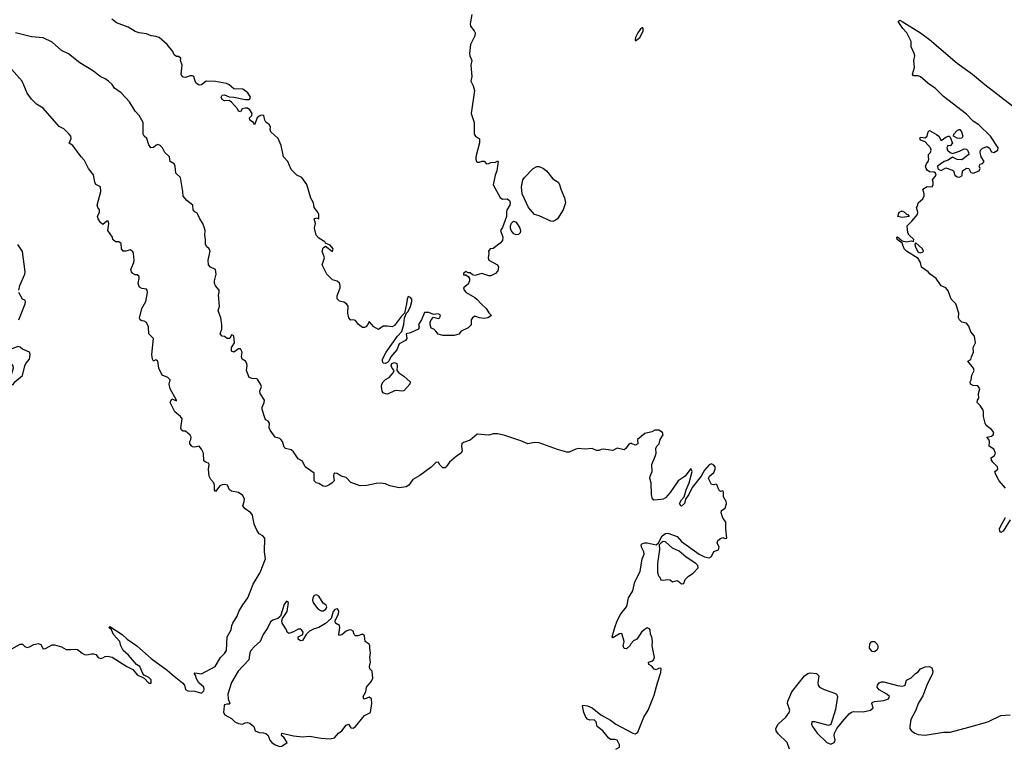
# Model space of a CAD drawing. Header units: metres. Extents: x -51132 to -49532, y -231222 to -229437.
# Tile 97 of 256: x -49961 to -49747, y -231222 to -231063. Entities that reach past the tile are written whole.
import ezdxf

# ---------------------------------------------------------------- set-up
doc = ezdxf.new("R2010")
doc.units = ezdxf.units.M
doc.layers.add('CONTOUR_INDEX', color=1, linetype='Continuous')
doc.layers.add('CONTOUR_INTER', color=3, linetype='Continuous')

msp = doc.modelspace()

# ---------------------------------------------------------------- linework, layer by layer
at = {"layer": 'CONTOUR_INDEX', "elevation": 80}
for points in [[(-49862.75, -231061.76), (-49863.12, -231063.76), (-49863.07, -231064.26), (-49862.23, -231065.26), (-49862.03, -231065.76), (-49862.08, -231066.35), (-49863.05, -231068.26), (-49863.22, -231070.26), (-49863.16, -231070.76), (-49862.76, -231071.76), (-49862.98, -231072.76), (-49862.75, -231075.26), (-49862.97, -231076.26), (-49862.45, -231077.26), (-49862.18, -231078.26), (-49862.89, -231083.26), (-49862.22, -231085.26), (-49862.22, -231087.76), (-49861.97, -231088.26), (-49861.08, -231088.81), (-49861.08, -231089.66), (-49861.9, -231092.76), (-49861.91, -231093.26), (-49861.74, -231093.76), (-49861.58, -231093.91), (-49861.08, -231093.88), (-49860.58, -231093.66), (-49860.08, -231093.66), (-49859.58, -231094.23), (-49859.08, -231094.18), (-49858.58, -231093.97), (-49857.58, -231093.89), (-49857.08, -231093.62), (-49856.99, -231093.76), (-49857.31, -231095.76), (-49857.69, -231096.76), (-49858.08, -231098.83), (-49856.58, -231101.61), (-49856.08, -231101.98), (-49855.08, -231101.85), (-49854.58, -231102.26), (-49854.41, -231102.76), (-49854.47, -231103.26), (-49855.1, -231104.26), (-49855.22, -231104.76), (-49855.18, -231105.76), (-49856.08, -231108.11), (-49856.51, -231108.76), (-49856, -231110.26), (-49856.08, -231110.98), (-49856.58, -231111.52), (-49858.08, -231112.67), (-49858.74, -231112.76), (-49859.12, -231113.26), (-49859.06, -231113.76), (-49859.22, -231114.76), (-49859.03, -231115.26), (-49857.15, -231116.26), (-49856.95, -231116.76), (-49857.08, -231117.57), (-49857.58, -231118.14), (-49858.58, -231118.67), (-49859.08, -231118.66), (-49860.58, -231118.13), (-49862.08, -231118.56), (-49862.58, -231118.42), (-49863.08, -231118.02), (-49863.58, -231117.99), (-49864.08, -231117.71), (-49864.58, -231118.16), (-49864.58, -231118.41), (-49864.08, -231118.46), (-49863.58, -231118.78), (-49863.23, -231119.26), (-49863.22, -231119.76), (-49863.58, -231120.48), (-49864.59, -231121.26), (-49864.41, -231121.76), (-49863.98, -231122.26), (-49862.08, -231123.34), (-49861.58, -231123.78), (-49860.75, -231124.76), (-49859.62, -231125.76), (-49859.08, -231126.68), (-49858.47, -231127.26), (-49859.27, -231127.76), (-49860.08, -231127.93), (-49861.08, -231127.8), (-49862.08, -231127.44), (-49862.58, -231127.78), (-49862.88, -231128.26), (-49862.87, -231129.26), (-49863.08, -231129.54), (-49863.58, -231129.98), (-49865.08, -231130.69), (-49865.58, -231131.32), (-49866.58, -231131.61), (-49869.08, -231131.63), (-49870.08, -231131.36), (-49870.58, -231130.67), (-49871.05, -231130.26), (-49871.58, -231130.01), (-49871.81, -231129.26), (-49871.79, -231128.76), (-49871.58, -231128.21), (-49871.08, -231127.67), (-49870.08, -231127.91), (-49869.69, -231127.76), (-49869.58, -231127.21), (-49870.08, -231126.94), (-49871.08, -231127.07), (-49872.08, -231126.65), (-49873.08, -231126.66), (-49873.72, -231128.26), (-49874.36, -231129.26), (-49874.25, -231129.76), (-49874.34, -231130.26), (-49876.08, -231131.05), (-49877.03, -231131.26), (-49876.93, -231132.26), (-49877.2, -231132.76), (-49878.58, -231133.43), (-49879.1, -231134.76), (-49880.4, -231136.26), (-49880.79, -231137.26), (-49881.08, -231137.52), (-49881.58, -231137.72), (-49882.08, -231137.64), (-49882.22, -231137.26), (-49882.2, -231136.76), (-49881.39, -231135.26), (-49878.92, -231131.76), (-49878.01, -231130.76), (-49877.56, -231129.26), (-49877.39, -231127.76), (-49876.97, -231126.76), (-49876.58, -231126.39), (-49876.08, -231125.36), (-49875.82, -231124.26), (-49875.84, -231123.76), (-49876.08, -231123.4), (-49876.58, -231123.17), (-49876.85, -231123.76), (-49876.95, -231124.76), (-49877.42, -231126.76), (-49878.08, -231127.45), (-49879.58, -231129.47), (-49880.08, -231129.73), (-49881.08, -231129.58), (-49882.08, -231129.61), (-49883.08, -231130.36), (-49884.08, -231129.73), (-49885.08, -231128.56), (-49885.4, -231129.26), (-49885.79, -231129.76), (-49886.08, -231129.93), (-49886.58, -231129.88), (-49887.39, -231129.26), (-49888.08, -231128.37), (-49888.58, -231128.22), (-49889.08, -231128.27), (-49889.52, -231127.76), (-49889.74, -231126.76), (-49889.69, -231125.26), (-49890, -231124.76), (-49890.58, -231124.36), (-49891.58, -231124.18), (-49892.08, -231123.65), (-49892.08, -231122.97), (-49891.43, -231121.26), (-49891.4, -231120.76), (-49891.58, -231120.27), (-49892.08, -231119.84), (-49893.08, -231119.54), (-49894.31, -231118.26), (-49895.32, -231116.26), (-49894.84, -231114.76), (-49895.3, -231113.26), (-49895.08, -231112.57), (-49894.58, -231112.16), (-49893.08, -231113.32), (-49892.97, -231112.76), (-49893.58, -231111.99), (-49894.58, -231111.55), (-49894.75, -231111.26), (-49896.08, -231110.46), (-49896.63, -231109.76), (-49896.97, -231108.26), (-49896.8, -231107.26), (-49897.11, -231106.26), (-49896.58, -231106.05), (-49896.08, -231106.25), (-49896.03, -231105.26), (-49896.28, -231104.76), (-49897.1, -231103.76), (-49897.22, -231102.76), (-49897.82, -231101.76), (-49898.67, -231098.76), (-49899.78, -231097.26), (-49900.84, -231096.76), (-49902.08, -231095.49), (-49902.82, -231093.76), (-49903.76, -231092.76), (-49904.29, -231090.26), (-49904.9, -231088.76), (-49906.49, -231087.26), (-49906.67, -231086.76), (-49906.59, -231086.26), (-49906.78, -231085.76), (-49907.58, -231085.16), (-49907.84, -231084.76), (-49908.04, -231083.76), (-49908.58, -231083.63), (-49909.08, -231083.85), (-49909.48, -231084.26), (-49910.08, -231085.76), (-49910.27, -231085.26), (-49911.06, -231084.76), (-49911.13, -231084.26), (-49910.65, -231083.76), (-49910.55, -231083.26), (-49911.08, -231082.48), (-49911.58, -231082.14), (-49912.08, -231082.1), (-49912.72, -231082.26), (-49913.08, -231082.93), (-49913.58, -231082.82), (-49913.74, -231082.26), (-49915.08, -231080.82), (-49915.58, -231080.45), (-49916.58, -231080.57), (-49917.08, -231080.26), (-49917.33, -231079.76), (-49917.08, -231079.3), (-49916.58, -231079.23), (-49915.58, -231079.69), (-49914.58, -231079.71), (-49912.08, -231080.27), (-49911.33, -231080.26), (-49911.08, -231080.11), (-49910.92, -231079.76), (-49911.54, -231078.76), (-49912.58, -231077.97), (-49914.58, -231077.9), (-49915.58, -231077.02), (-49916.14, -231076.76), (-49918.58, -231076.33), (-49920.58, -231076.23), (-49921.58, -231077.08), (-49922.08, -231077.13), (-49922.66, -231076.76), (-49922.96, -231076.26), (-49923.24, -231075.26), (-49923.58, -231075.06), (-49924.08, -231075.09), (-49925.08, -231075.43), (-49925.58, -231075.41), (-49925.79, -231075.26), (-49926.02, -231074.76), (-49925.81, -231072.76), (-49926.16, -231071.76), (-49926.11, -231071.26), (-49926.58, -231070.87), (-49927.08, -231070.85), (-49927.58, -231070.54), (-49927.87, -231069.76), (-49929.07, -231068.26), (-49930.84, -231066.76), (-49931.58, -231066.51), (-49932.58, -231066.4), (-49933.58, -231065.98), (-49935.19, -231065.76), (-49936.08, -231065.41), (-49937.58, -231064.48), (-49940.08, -231063.54), (-49941.1, -231062.76)], [(-49746.58, -231164.89), (-49747.92, -231163.26), (-49748.75, -231161.76), (-49748.87, -231161.26), (-49748.26, -231160.76), (-49748.33, -231160.26), (-49749.33, -231159.26), (-49749.64, -231158.76), (-49749.67, -231158.26), (-49748.97, -231157.76), (-49748.75, -231157.26), (-49749.08, -231156.37), (-49750.12, -231155.76), (-49750.04, -231154.76), (-49750.21, -231154.26), (-49750.62, -231153.76), (-49749.58, -231153.58), (-49749.28, -231153.26), (-49749.12, -231152.76), (-49749.58, -231152.1), (-49750.79, -231151.26), (-49751.02, -231150.76), (-49751.35, -231149.26), (-49751.37, -231148.26), (-49751.5, -231147.76), (-49752.08, -231146.89), (-49752.7, -231146.26), (-49752.66, -231145.76), (-49752.37, -231145.26), (-49752.43, -231144.26), (-49752.14, -231143.26), (-49752.58, -231142.62), (-49753.58, -231142.53), (-49754.17, -231142.26), (-49754.22, -231141.76), (-49754.01, -231141.26), (-49753.89, -231140.26), (-49753.38, -231139.26), (-49753.56, -231138.76), (-49754.74, -231137.26), (-49754.08, -231136.9), (-49753.98, -231136.26), (-49753.5, -231135.26), (-49753.63, -231134.26), (-49753.12, -231133.26), (-49753.32, -231131.76), (-49754.08, -231130.83), (-49754.58, -231129.6), (-49755.08, -231128.94), (-49756.08, -231128.75), (-49756.57, -231128.26), (-49756.77, -231127.76), (-49756.73, -231126.76), (-49757.34, -231124.76), (-49758.37, -231123.76), (-49759.08, -231121.9), (-49759.55, -231121.26), (-49760.58, -231120.8), (-49761.69, -231119.26), (-49762.95, -231118.26), (-49763.4, -231117.76), (-49764.82, -231116.76), (-49765.08, -231115.72), (-49765.58, -231114.89), (-49768.11, -231113.26), (-49768.61, -231112.76), (-49769.08, -231111.53), (-49770.14, -231110.76), (-49770.21, -231110.26), (-49770.08, -231110.19), (-49769.08, -231111.01), (-49768.08, -231111.22), (-49767.08, -231111.04), (-49766.58, -231111.14), (-49766.54, -231110.76), (-49767.55, -231109.76), (-49767.81, -231109.26), (-49768, -231107.76), (-49766.97, -231106.76), (-49765.74, -231105.26), (-49765.66, -231104.76), (-49765.93, -231103.76), (-49765.65, -231103.26), (-49765.57, -231102.76), (-49764.58, -231101.86), (-49764.27, -231101.26), (-49764.25, -231100.76), (-49764.56, -231099.76), (-49763.58, -231099.16), (-49762.56, -231099.26), (-49762.31, -231098.76), (-49762.3, -231098.26), (-49762.47, -231097.76), (-49761.69, -231096.76), (-49761.81, -231096.26), (-49762.08, -231096.08), (-49763.08, -231095.97), (-49763.58, -231095.64), (-49763.81, -231095.26), (-49763.95, -231094.76), (-49763.76, -231094.26), (-49763.37, -231093.76), (-49763.24, -231093.26), (-49763.35, -231092.76), (-49763.3, -231092.26), (-49762.92, -231091.76), (-49762.75, -231091.26), (-49762.86, -231090.76), (-49764.08, -231089.44), (-49765.08, -231089.13), (-49765.22, -231088.76), (-49765.08, -231088.43), (-49764.08, -231088.63), (-49763.58, -231088.26), (-49763.42, -231087.26), (-49763.08, -231087.03), (-49761.58, -231087.86), (-49761.11, -231088.26), (-49760.58, -231089.16), (-49759.58, -231088.43), (-49759.08, -231088.22), (-49758.83, -231088.26), (-49758.58, -231088.47), (-49758.13, -231089.76), (-49758.58, -231090.31), (-49759.1, -231090.26), (-49759.37, -231090.76), (-49759.16, -231091.26), (-49758.58, -231091.76), (-49758.08, -231091.99), (-49756.58, -231091.53), (-49755.58, -231090.97), (-49755.08, -231091.04), (-49754.86, -231091.26), (-49754.59, -231091.76), (-49754.53, -231092.26), (-49756.08, -231093.38), (-49757.08, -231093.29), (-49758.08, -231092.82), (-49759.08, -231093.46), (-49759.94, -231093.76), (-49761.36, -231094.76), (-49761.31, -231095.26), (-49761.08, -231095.52), (-49760.58, -231095.68), (-49759.58, -231095.16), (-49758.08, -231095.61), (-49757.85, -231095.76), (-49757.62, -231096.76), (-49757.08, -231097.09), (-49756.58, -231097.15), (-49756.08, -231096.89), (-49755.97, -231096.76), (-49755.9, -231095.76), (-49755.08, -231095.22), (-49754.58, -231095.3), (-49754.08, -231096.11), (-49753.58, -231096.31), (-49752.29, -231095.76), (-49752.1, -231095.26), (-49752.3, -231094.76), (-49752.08, -231094.31), (-49751.58, -231094.17), (-49751.21, -231093.76), (-49751.84, -231092.76), (-49752.06, -231091.76), (-49752.04, -231091.26), (-49751.58, -231090.84), (-49750.58, -231090.48), (-49750.08, -231090.83), (-49749.58, -231091.62), (-49749.08, -231091.78), (-49748.21, -231091.26), (-49748.13, -231090.76), (-49749.81, -231088.26), (-49752.34, -231085.76), (-49753.58, -231084.95), (-49755.08, -231083.46), (-49760.08, -231079.59), (-49761.85, -231077.76), (-49763.08, -231076.96), (-49765.08, -231075.32), (-49765.58, -231075.07), (-49766.58, -231075.1), (-49766.81, -231074.76), (-49766.38, -231073.26), (-49766.51, -231071.76), (-49766.32, -231070.76), (-49766.43, -231070.26), (-49767.13, -231068.76), (-49767.08, -231067.62), (-49768.02, -231065.76), (-49768.95, -231064.76), (-49769.91, -231063.26), (-49769.58, -231063), (-49769.08, -231063.23), (-49765.08, -231065.76), (-49763.08, -231067.18), (-49757.08, -231072.35), (-49753.74, -231074.76), (-49751.08, -231076.97), (-49744.08, -231082.38)], [(-49756.65, -231086.76), (-49756.52, -231086.76), (-49756.17, -231087.26), (-49755.86, -231088.26), (-49756.08, -231088.68), (-49756.58, -231088.77), (-49757.08, -231088.69), (-49757.91, -231088.26), (-49757.82, -231087.76), (-49757.08, -231087.01), (-49756.65, -231086.76)], [(-49849.38, -231095.26), (-49848.58, -231094.87), (-49848.08, -231094.84), (-49847.12, -231095.26), (-49846.51, -231095.76), (-49845.08, -231097.52), (-49843.96, -231098.26), (-49843.65, -231098.76), (-49843.37, -231099.76), (-49842.58, -231101.64), (-49842.39, -231102.76), (-49842.84, -231104.26), (-49844.08, -231106.21), (-49844.58, -231106.61), (-49845.08, -231106.8), (-49845.58, -231106.72), (-49848.08, -231105.58), (-49849.09, -231105.26), (-49850.39, -231103.76), (-49851.78, -231100.76), (-49851.91, -231099.26), (-49851.61, -231097.76), (-49851.28, -231097.26), (-49849.38, -231095.26)], [(-49769.69, -231104.76), (-49769.08, -231104.51), (-49768.58, -231104.76), (-49768.08, -231105.21), (-49767.85, -231105.26), (-49767.55, -231105.76), (-49769.08, -231105.94), (-49770, -231105.76), (-49769.69, -231104.76)], [(-49853.65, -231106.76), (-49853.08, -231106.93), (-49852.32, -231108.26), (-49852.17, -231108.76), (-49852.24, -231109.26), (-49852.58, -231109.63), (-49853.08, -231109.72), (-49853.58, -231109.51), (-49854.16, -231108.76), (-49854.33, -231108.26), (-49854.32, -231107.76), (-49854.08, -231107.2), (-49853.65, -231106.76)], [(-49766.08, -231111.43), (-49766.3, -231111.76), (-49766.23, -231112.26), (-49765.58, -231113.49), (-49765.08, -231113.67), (-49764.58, -231113.41), (-49764.45, -231113.26), (-49764.66, -231112.76), (-49766.08, -231111.43)], [(-49880.15, -231137.76), (-49879.58, -231137.49), (-49879.08, -231137.74), (-49878.97, -231138.26), (-49879.05, -231139.26), (-49878.67, -231139.76), (-49877.58, -231140.48), (-49876.2, -231141.76), (-49876.25, -231142.26), (-49877.58, -231143.7), (-49878.08, -231143.78), (-49879.08, -231143.6), (-49879.58, -231143.72), (-49881.08, -231144.43), (-49881.58, -231144.36), (-49882.08, -231144.13), (-49882.25, -231143.76), (-49882.38, -231142.76), (-49882.31, -231142.26), (-49882.08, -231141.7), (-49881.58, -231141.22), (-49880.71, -231140.76), (-49879.88, -231139.76), (-49879.68, -231139.26), (-49880.08, -231138.77), (-49880.28, -231138.26), (-49880.15, -231137.76)], [(-49745.54, -231171.76), (-49747.08, -231174.24), (-49747.58, -231174.55), (-49747.83, -231174.26), (-49747.87, -231173.76), (-49747.66, -231173.26), (-49746.53, -231171.26)], [(-49775.69, -231198.26), (-49775.08, -231198.26), (-49774.56, -231198.76), (-49774.37, -231199.26), (-49774.39, -231199.76), (-49774.58, -231200.19), (-49775.08, -231200.53), (-49775.58, -231200.49), (-49776.15, -231199.76), (-49776.08, -231198.81), (-49775.69, -231198.26)], [(-49793.61, -231221.76), (-49794.06, -231220.26), (-49796.08, -231218.41), (-49796.52, -231217.76), (-49796.58, -231217.26), (-49796.09, -231216.26), (-49794.37, -231214.76), (-49793.69, -231213.76), (-49793.48, -231213.26), (-49793.99, -231211.76), (-49793.97, -231211.26), (-49793.11, -231209.26), (-49790.29, -231205.76), (-49789.58, -231205.23), (-49789.08, -231205.1), (-49787.7, -231205.26), (-49787.19, -231205.76), (-49787.41, -231207.26), (-49787.36, -231207.76), (-49787.07, -231208.26), (-49786.04, -231208.76), (-49783.58, -231209.58), (-49783.33, -231209.76), (-49783.11, -231210.26), (-49783.58, -231213.06), (-49784.58, -231216.39), (-49785.08, -231216.54), (-49788.08, -231215.79), (-49788.74, -231215.76), (-49788.78, -231216.26), (-49788.58, -231216.76), (-49787.6, -231218.26), (-49785.43, -231220.26), (-49784.58, -231220.65), (-49783.85, -231220.26), (-49783.66, -231219.76), (-49783.84, -231218.76), (-49783.79, -231218.26), (-49783.25, -231217.26), (-49782.08, -231215.67), (-49780.58, -231214), (-49780.08, -231213.67), (-49779.58, -231213.55), (-49777.58, -231213.6), (-49775.94, -231213.26), (-49775.36, -231212.76), (-49775.66, -231211.76), (-49775.58, -231211.58), (-49775.08, -231211.36), (-49773.08, -231211.16), (-49772.04, -231210.76), (-49771.84, -231210.26), (-49772.41, -231209.76), (-49774.08, -231208.82), (-49774.47, -231208.26), (-49774.42, -231207.76), (-49774.08, -231207.25), (-49773.58, -231207.04), (-49773.08, -231207.06), (-49770.08, -231207.87), (-49769.08, -231207.98), (-49768.58, -231207.89), (-49768.39, -231207.76), (-49768.08, -231206.69), (-49767.08, -231206.19), (-49766.19, -231205.26), (-49765.58, -231204.86), (-49765.08, -231204.24), (-49764.08, -231203.78), (-49763.08, -231203.71), (-49762.58, -231204.02), (-49762.41, -231204.76), (-49762.46, -231205.26), (-49763.71, -231207.76), (-49764.58, -231210.1), (-49765.59, -231211.76), (-49766.07, -231213.26), (-49767.17, -231215.26), (-49767.39, -231216.76), (-49767.36, -231217.26), (-49767.08, -231217.69), (-49766.33, -231218.26), (-49765.58, -231218.54), (-49764.08, -231218.66), (-49760.08, -231218.01), (-49758.58, -231218.03), (-49754.58, -231216.97), (-49750.44, -231215.76), (-49747.58, -231214.39), (-49745.58, -231214.26)]]:
    msp.add_lwpolyline(points, dxfattribs=at)
at = {"layer": 'CONTOUR_INTER'}
for points, elevation in [([(-49831.4, -231221.76), (-49830.62, -231221.26), (-49830.6, -231220.76), (-49831.08, -231219.8), (-49831.58, -231219.65), (-49832.58, -231219.64), (-49833.03, -231219.26), (-49834.26, -231217.76), (-49835.49, -231216.76), (-49835.7, -231215.76), (-49836.08, -231215.36), (-49837.08, -231215.39), (-49837.58, -231215.22), (-49837.94, -231214.76), (-49838.34, -231213.76), (-49838.63, -231212.26), (-49838.58, -231212.16), (-49837.58, -231212.32), (-49836.58, -231212.71), (-49834.63, -231214.26), (-49832.58, -231215.44), (-49831.43, -231216.26), (-49827.66, -231218.26), (-49827.08, -231218.41), (-49826.58, -231218.06), (-49825.29, -231214.76), (-49824.39, -231213.26), (-49823.08, -231209.99), (-49822.34, -231207.26), (-49821.58, -231205.04), (-49821.54, -231204.26), (-49821.58, -231204.09), (-49822.08, -231204.17), (-49822.58, -231204.44), (-49823.08, -231204.33), (-49823.58, -231203.64), (-49824.23, -231203.26), (-49824.29, -231202.76), (-49823.58, -231202.56), (-49823.21, -231202.26), (-49822.97, -231201.76), (-49823.51, -231199.26), (-49823.43, -231198.26), (-49823.53, -231197.26), (-49823.82, -231196.76), (-49823.9, -231195.76), (-49824.08, -231195.55), (-49824.58, -231195.34), (-49825.25, -231195.76), (-49825.82, -231196.26), (-49826.79, -231197.76), (-49827.58, -231198.12), (-49828.12, -231198.76), (-49828.36, -231199.26), (-49829.08, -231199.9), (-49829.58, -231199.77), (-49829.82, -231199.26), (-49829.59, -231198.26), (-49830.08, -231196.55), (-49830.58, -231196.59), (-49832.08, -231197.46), (-49832.18, -231197.26), (-49831.65, -231195.26), (-49831.08, -231193.76), (-49830.32, -231192.26), (-49829.11, -231190.76), (-49828.91, -231190.26), (-49828.65, -231188.76), (-49827.7, -231187.26), (-49827.27, -231185.26), (-49826.08, -231183.02), (-49825.67, -231180.26), (-49825.26, -231179.26), (-49825.33, -231178.76), (-49825.83, -231177.76), (-49825.86, -231177.26), (-49825.58, -231176.92), (-49825.08, -231176.76), (-49824.58, -231176.78), (-49822.58, -231177.23), (-49822.1, -231176.76), (-49821.28, -231175.26), (-49820.58, -231174.77), (-49820.08, -231174.69), (-49818.08, -231175.44), (-49817.08, -231176.48), (-49813.25, -231179.26), (-49812.08, -231179.81), (-49811.08, -231180.05), (-49810.56, -231179.76), (-49810.08, -231178.67), (-49809.08, -231178.29), (-49808.91, -231177.76), (-49809.34, -231176.76), (-49809.19, -231176.26), (-49808.58, -231175.83), (-49808.08, -231175.66), (-49807.58, -231175.86), (-49807.21, -231175.76), (-49807.45, -231173.76), (-49807.47, -231172.26), (-49808.08, -231171.38), (-49808.45, -231170.26), (-49808.4, -231169.76), (-49807.58, -231169.24), (-49807.32, -231168.26), (-49807.39, -231167.76), (-49807.93, -231166.76), (-49807.94, -231165.76), (-49808.08, -231165.45), (-49808.58, -231165.62), (-49808.98, -231165.26), (-49809.3, -231164.26), (-49809.58, -231164), (-49810.08, -231164.18), (-49810.58, -231164.06), (-49811.23, -231162.76), (-49811, -231162.26), (-49810.08, -231161.46), (-49809.77, -231160.76), (-49809.76, -231160.26), (-49810.08, -231159.85), (-49810.58, -231159.61), (-49811.08, -231159.81), (-49812.08, -231160.94), (-49812.8, -231162.26), (-49814.76, -231164.76), (-49815.49, -231166.26), (-49816.21, -231167.26), (-49816.47, -231168.26), (-49817.08, -231168.79), (-49817.28, -231168.76), (-49817.51, -231168.26), (-49817.08, -231167.41), (-49816.49, -231166.76), (-49816.09, -231165.26), (-49815.43, -231163.76), (-49814.76, -231161.26), (-49815.08, -231160.59), (-49816.3, -231162.26), (-49817.86, -231163.26), (-49819.58, -231165.86), (-49820.58, -231166.97), (-49821.08, -231167.27), (-49821.58, -231167.37), (-49823.08, -231167.49), (-49823.39, -231167.26), (-49823.6, -231166.26), (-49823.73, -231163.76), (-49823.96, -231162.76), (-49823.9, -231162.26), (-49823.51, -231161.26), (-49823.54, -231159.76), (-49822.74, -231157.76), (-49822.63, -231157.26), (-49822.71, -231156.26), (-49822.45, -231155.76), (-49821.97, -231155.26), (-49821.73, -231154.26), (-49821.08, -231153.26), (-49821.25, -231152.76), (-49822.07, -231152.26), (-49822.93, -231152.26), (-49823.58, -231152.61), (-49825.08, -231152.97), (-49826.65, -231154.26), (-49826.63, -231155.26), (-49827.08, -231155.49), (-49827.89, -231155.26), (-49828.08, -231155.09), (-49828.58, -231155.31), (-49829.23, -231156.26), (-49829.58, -231156.51), (-49831.08, -231156.2), (-49832.08, -231156.65), (-49834.08, -231156.4), (-49834.58, -231156.47), (-49835.08, -231156.71), (-49835.58, -231156.65), (-49836.58, -231156.28), (-49838.08, -231156.41), (-49839.58, -231156.26), (-49840.08, -231156.36), (-49841.58, -231157.05), (-49842.08, -231157.04), (-49844.08, -231156.5), (-49848.08, -231155.02), (-49849.08, -231154.94), (-49850.58, -231155.25), (-49852.08, -231154.6), (-49855.58, -231153.44), (-49857.08, -231153.09), (-49858.08, -231153.09), (-49859.08, -231153.35), (-49861.58, -231153.13), (-49863.08, -231154.42), (-49864.58, -231154.97), (-49864.89, -231155.26), (-49865, -231155.76), (-49864.83, -231156.76), (-49865.08, -231157.25), (-49866.08, -231157.93), (-49867.58, -231159.25), (-49868.32, -231160.26), (-49868.58, -231160.45), (-49869.08, -231160.44), (-49869.77, -231159.76), (-49869.99, -231159.26), (-49870.58, -231159.33), (-49871.58, -231160.3), (-49874.08, -231162.15), (-49875.58, -231163.01), (-49876.43, -231164.26), (-49877.08, -231164.6), (-49878.58, -231164.83), (-49880.58, -231164.4), (-49881.58, -231163.93), (-49882.58, -231163.8), (-49883.58, -231163.86), (-49885.58, -231164.32), (-49887.08, -231164.37), (-49889.08, -231163.65), (-49890.08, -231162.6), (-49891.22, -231162.26), (-49892.08, -231161.68), (-49892.58, -231161.61), (-49892.77, -231161.76), (-49892.84, -231162.26), (-49892.74, -231163.26), (-49893.13, -231163.76), (-49893.86, -231164.26), (-49894.58, -231164.5), (-49895.08, -231164.45), (-49896.08, -231163.85), (-49896.62, -231163.76), (-49897.07, -231163.26), (-49897.08, -231161.65), (-49899.02, -231160.26), (-49899.58, -231159.04), (-49900.58, -231158.53), (-49901.58, -231156.97), (-49902.08, -231156.53), (-49903.34, -231156.26), (-49903.58, -231155.94), (-49903.95, -231154.76), (-49904.32, -231154.26), (-49904.58, -231154.07), (-49905.59, -231153.76), (-49906.64, -231152.26), (-49906.89, -231151.76), (-49906.81, -231150.76), (-49907.08, -231150.31), (-49907.58, -231150.02), (-49907.77, -231149.76), (-49908.38, -231147.76), (-49908.39, -231147.26), (-49907.93, -231146.26), (-49907.88, -231145.76), (-49908.86, -231144.26), (-49908.91, -231143.76), (-49908.56, -231142.76), (-49908.76, -231142.26), (-49909.37, -231141.26), (-49909.58, -231141.11), (-49910.58, -231140.99), (-49911.23, -231140.76), (-49911.83, -231139.26), (-49911.69, -231138.26), (-49911.75, -231137.76), (-49912.01, -231137.26), (-49912.73, -231136.76), (-49912.93, -231136.26), (-49912.77, -231135.26), (-49913.08, -231134.58), (-49913.58, -231134.53), (-49914.58, -231135.25), (-49915.08, -231135.08), (-49915.07, -231134.26), (-49914.43, -231133.26), (-49914.58, -231131.74), (-49915.08, -231131.5), (-49915.45, -231132.26), (-49916, -231132.26), (-49916.58, -231131.88), (-49917.11, -231131.76), (-49917.55, -231131.26), (-49917.2, -231130.26), (-49917.21, -231129.26), (-49917.39, -231127.76), (-49917.94, -231126.26), (-49917.71, -231125.26), (-49917.9, -231122.76), (-49917.74, -231122.26), (-49917.78, -231121.76), (-49918.58, -231120.84), (-49918.76, -231120.26), (-49918.78, -231119.76), (-49918.43, -231118.26), (-49918.57, -231117.26), (-49919.64, -231116.76), (-49920.11, -231116.26), (-49920.18, -231115.26), (-49919.74, -231113.26), (-49919.92, -231112.76), (-49920.55, -231112.26), (-49920.71, -231111.76), (-49920.71, -231110.76), (-49920.89, -231109.76), (-49920.83, -231108.76), (-49920.94, -231108.26), (-49921.32, -231107.26), (-49921.98, -231106.26), (-49922.43, -231105.26), (-49922.58, -231105.03), (-49923.08, -231104.73), (-49923.43, -231104.26), (-49923.5, -231103.26), (-49924.76, -231102.26), (-49925.58, -231101.28), (-49925.64, -231100.26), (-49926.19, -231097.26), (-49927.16, -231096.26), (-49927.37, -231094.76), (-49927.58, -231094.29), (-49928.46, -231093.76), (-49928.6, -231092.76), (-49929.58, -231091.8), (-49930.08, -231090.77), (-49930.58, -231090.26), (-49931.08, -231090.04), (-49931.58, -231090.24), (-49932.08, -231090.68), (-49932.65, -231090.76), (-49933.08, -231090.14), (-49933.54, -231088.76), (-49934.08, -231088.2), (-49934.29, -231087.76), (-49934.28, -231085.26), (-49935.17, -231083.76), (-49936.05, -231082.76), (-49937.29, -231080.76), (-49939.09, -231078.76), (-49940.54, -231077.76), (-49941.08, -231076.97), (-49941.83, -231076.26), (-49942.58, -231075.72), (-49943.67, -231075.26), (-49945.08, -231074.08), (-49948.08, -231072.24), (-49950.58, -231070.32), (-49952.08, -231069.55), (-49954.08, -231067.79), (-49956.08, -231066.83), (-49958.58, -231066.58), (-49962.08, -231065.73)], 79), ([(-49825.58, -231064.59), (-49826.08, -231065.03), (-49826.58, -231065.75), (-49827.1, -231066.76), (-49827.2, -231067.26), (-49827.08, -231067.44), (-49826.17, -231066.76), (-49825.85, -231066.26), (-49825.46, -231065.26), (-49825.42, -231064.76), (-49825.58, -231064.59)], 79), ([(-49963.58, -231200.21), (-49961.08, -231198.89), (-49960.58, -231198.84), (-49960.08, -231199.35), (-49959.58, -231199.57), (-49959.08, -231199.46), (-49958.08, -231198.96), (-49957.08, -231198.74), (-49956.58, -231198.92), (-49956.08, -231199.85), (-49955.58, -231199.8), (-49954.08, -231199.04), (-49953.58, -231199.03), (-49952.08, -231199.44), (-49951.08, -231199.99), (-49950.08, -231200.05), (-49949.08, -231199.92), (-49948.58, -231200.03), (-49947.58, -231200.85), (-49947.08, -231201.09), (-49946.58, -231201.19), (-49945.58, -231200.94), (-49945.08, -231200.95), (-49944.58, -231201.13), (-49944.08, -231201.77), (-49943.58, -231201.99), (-49943.08, -231201.86), (-49942.58, -231201.53), (-49942.08, -231201.5), (-49941.08, -231201.72), (-49937.88, -231203.76), (-49936.58, -231204.41), (-49935.58, -231205.55), (-49934.08, -231206.29), (-49933.08, -231207.33), (-49932.58, -231207.35), (-49932.58, -231206.66), (-49933.08, -231206.15), (-49934.08, -231205.62), (-49934.37, -231205.26), (-49935.03, -231203.76), (-49935.72, -231203.26), (-49937.46, -231201.26), (-49938.63, -231200.26), (-49939.16, -231199.26), (-49939.37, -231198.26), (-49940.73, -231196.76), (-49941.22, -231195.76), (-49941.75, -231195.26), (-49941.58, -231195.01), (-49938.84, -231196.76), (-49937.77, -231197.76), (-49935.68, -231199.26), (-49932.58, -231202.01), (-49929.08, -231204.49), (-49927.58, -231205.84), (-49925.73, -231207.26), (-49925.33, -231207.76), (-49925.06, -231208.76), (-49924.58, -231209.06), (-49923.08, -231209.07), (-49921.58, -231209.5), (-49921.08, -231209.03), (-49920.99, -231208.76), (-49921.06, -231208.26), (-49922.17, -231207.26), (-49922.73, -231206.26), (-49922.85, -231205.76), (-49923.2, -231205.26), (-49923.08, -231205.1), (-49921.58, -231205.35), (-49918.65, -231203.76), (-49917.46, -231201.76), (-49916.58, -231200.9), (-49916.17, -231200.26), (-49916.02, -231197.26), (-49915.14, -231195.76), (-49915.01, -231194.76), (-49914.81, -231194.26), (-49913.83, -231192.76), (-49913.51, -231191.76), (-49912.63, -231190.26), (-49911.48, -231188.76), (-49910.38, -231185.76), (-49908.83, -231183.26), (-49907.7, -231180.26), (-49907.88, -231178.76), (-49907.85, -231175.76), (-49908.28, -231175.26), (-49909.08, -231174.8), (-49909.58, -231174.03), (-49910.17, -231172.76), (-49910.52, -231170.76), (-49910.85, -231170.26), (-49912.08, -231169.36), (-49912.62, -231168.76), (-49912.28, -231167.76), (-49912.25, -231167.26), (-49912.58, -231166.48), (-49913.58, -231165.81), (-49915.08, -231165.55), (-49915.49, -231165.26), (-49915.95, -231164.26), (-49916.58, -231164.07), (-49917.08, -231164.15), (-49917.58, -231164.41), (-49918.58, -231165.63), (-49918.8, -231165.26), (-49918.75, -231164.26), (-49918.93, -231163.76), (-49919.58, -231163.01), (-49919.91, -231162.26), (-49920.06, -231160.76), (-49919.91, -231159.76), (-49920.08, -231159.48), (-49920.58, -231159.32), (-49921.08, -231158.96), (-49921.19, -231157.26), (-49921.58, -231156.43), (-49922.08, -231155.74), (-49923.08, -231155.96), (-49923.58, -231155.9), (-49923.74, -231155.76), (-49924.15, -231155.26), (-49924.15, -231154.76), (-49923.91, -231154.26), (-49923.85, -231153.76), (-49924.08, -231153.37), (-49925.08, -231152.46), (-49925.58, -231152.44), (-49925.94, -231152.26), (-49926.07, -231151.76), (-49925.79, -231149.76), (-49926.15, -231149.26), (-49927.44, -231148.26), (-49928.41, -231146.26), (-49928.08, -231145.42), (-49927.08, -231145.85), (-49927.05, -231145.76), (-49928.4, -231143.26), (-49928.61, -231142.26), (-49928.44, -231141.26), (-49928.91, -231140.76), (-49930.13, -231140.26), (-49930.88, -231138.76), (-49931.08, -231137.25), (-49931.58, -231136.96), (-49932.08, -231137.23), (-49932.3, -231136.76), (-49932.4, -231135.76), (-49932.06, -231132.26), (-49933.08, -231131.26), (-49933.13, -231129.76), (-49933.58, -231128.79), (-49934.08, -231128.5), (-49934.58, -231128.47), (-49934.95, -231128.26), (-49935.08, -231127.87), (-49934.56, -231125.76), (-49933.7, -231124.26), (-49933.36, -231122.26), (-49933.42, -231121.76), (-49933.58, -231121.57), (-49934.58, -231121.43), (-49935.08, -231121.08), (-49935.28, -231120.76), (-49935.4, -231120.26), (-49935.17, -231119.26), (-49935.17, -231118.76), (-49935.58, -231118.42), (-49936.08, -231118.42), (-49936.58, -231118.16), (-49936.87, -231117.76), (-49937, -231117.26), (-49936.32, -231115.76), (-49936.25, -231115.26), (-49936.44, -231113.76), (-49936.58, -231113.43), (-49937.08, -231112.98), (-49938.08, -231113.29), (-49938.65, -231113.26), (-49939.01, -231112.76), (-49939.08, -231111.59), (-49939.58, -231111.27), (-49940.36, -231111.26), (-49940.9, -231110.76), (-49940.99, -231110.26), (-49942.03, -231108.76), (-49941.78, -231107.26), (-49941.89, -231106.76), (-49942.22, -231106.76), (-49943.08, -231107.45), (-49943.58, -231107.03), (-49944.11, -231106.26), (-49944.23, -231105.76), (-49943.83, -231104.76), (-49943.83, -231104.26), (-49944.19, -231103.76), (-49944.3, -231103.26), (-49943.52, -231100.26), (-49943.56, -231099.26), (-49944.58, -231098.73), (-49944.82, -231098.26), (-49945.08, -231096.68), (-49946.22, -231095.26), (-49947.08, -231093.52), (-49947.8, -231092.76), (-49949.58, -231090.26), (-49950.39, -231089.76), (-49949.97, -231088.76), (-49950.08, -231088.26), (-49950.44, -231087.76), (-49951.58, -231086.65), (-49952.58, -231086.13), (-49956.08, -231082.12), (-49957.5, -231081.26), (-49958.58, -231080.14), (-49959.58, -231078.88), (-49960.66, -231076.26), (-49963.58, -231072.97)], 78), ([(-49961.39, -231121.76), (-49961.17, -231120.76), (-49960.04, -231118.26), (-49959.99, -231117.76), (-49960.58, -231113.34), (-49961.58, -231111.83)], 77), ([(-49961.4, -231128.26), (-49960, -231124.76), (-49959.89, -231124.26), (-49960.08, -231123.92), (-49960.6, -231123.76), (-49961.36, -231122.26)], 77), ([(-49962.08, -231134.22), (-49963.08, -231134.62), (-49963.68, -231135.26), (-49963.58, -231136.9), (-49963.46, -231137.26), (-49962.68, -231138.26), (-49962.58, -231138.76), (-49963.08, -231140.49), (-49964.08, -231141.22), (-49964.6, -231141.76), (-49964.08, -231142.31), (-49962.58, -231142.28), (-49962.23, -231141.76), (-49960.58, -231140.35), (-49960.04, -231138.26), (-49959.82, -231137.76), (-49959.02, -231136.76), (-49958.92, -231135.76), (-49959.08, -231135.24), (-49960.58, -231134.64), (-49961.08, -231134.16), (-49961.58, -231134.05), (-49962.08, -231134.22)], 77), ([(-49821.08, -231176.48), (-49821.55, -231176.76), (-49821.96, -231177.26), (-49821.92, -231178.26), (-49822.36, -231181.26), (-49822.34, -231183.26), (-49822.08, -231184), (-49821.82, -231184.26), (-49821.58, -231184.87), (-49821.08, -231184.94), (-49820.08, -231184.77), (-49819.58, -231184.85), (-49819.08, -231185.28), (-49818.08, -231185.02), (-49817.58, -231185.27), (-49817.08, -231185.75), (-49816.58, -231185.66), (-49816.31, -231184.76), (-49815.58, -231184.04), (-49814.58, -231183.42), (-49813.47, -231182.26), (-49813.55, -231181.76), (-49813.99, -231181.26), (-49816.08, -231179.92), (-49817.58, -231178.6), (-49819.08, -231177.92), (-49820.58, -231176.6), (-49821.08, -231176.48)], 79), ([(-49897.08, -231188.23), (-49897.4, -231188.76), (-49897.43, -231189.26), (-49897.26, -231189.76), (-49896.64, -231190.76), (-49896.19, -231191.26), (-49895.58, -231191.59), (-49895.08, -231191.59), (-49894.53, -231191.26), (-49894.31, -231190.76), (-49894.56, -231190.26), (-49895.08, -231189.94), (-49896.08, -231188.39), (-49896.58, -231188.12), (-49897.08, -231188.23)], 78), ([(-49903.08, -231189.5), (-49903.58, -231190.22), (-49904.39, -231192.76), (-49904.98, -231193.26), (-49906.08, -231193.64), (-49906.58, -231194.02), (-49907.17, -231195.26), (-49908.15, -231196.76), (-49908.81, -231198.26), (-49910.08, -231199.38), (-49910.84, -231200.26), (-49911.05, -231200.76), (-49911.3, -231202.26), (-49913.63, -231204.76), (-49915.08, -231207.22), (-49915.88, -231209.76), (-49915.78, -231210.76), (-49915.4, -231211.76), (-49915.58, -231211.95), (-49916.08, -231211.91), (-49916.58, -231212.1), (-49916.69, -231212.26), (-49916.8, -231213.76), (-49916.49, -231214.26), (-49915.08, -231215.05), (-49914.34, -231215.76), (-49913.58, -231216.17), (-49912.65, -231216.26), (-49912.08, -231215.99), (-49911.58, -231215.93), (-49911.08, -231216.05), (-49910.21, -231216.76), (-49909.9, -231217.76), (-49909.08, -231218.12), (-49908.08, -231218.15), (-49907.58, -231218.31), (-49907.11, -231218.76), (-49906.73, -231219.76), (-49906.26, -231220.26), (-49905.54, -231220.76), (-49904.58, -231221.13), (-49904.08, -231221.07), (-49902.93, -231220.26), (-49903.58, -231219.28), (-49904.17, -231218.76), (-49904.08, -231218.25), (-49901.58, -231218.81), (-49899.58, -231219.03), (-49898.08, -231218.91), (-49895.58, -231219.34), (-49893.58, -231219.48), (-49892.66, -231219.26), (-49891.78, -231218.26), (-49891.08, -231217.7), (-49890.08, -231216.48), (-49889.58, -231216.27), (-49889.08, -231217.1), (-49888.58, -231217.12), (-49888.08, -231216.76), (-49886.08, -231214.42), (-49884.82, -231213.76), (-49884.53, -231211.76), (-49884.6, -231210.76), (-49885.08, -231210.4), (-49886.08, -231210.82), (-49886.29, -231210.76), (-49886.38, -231210.26), (-49885.83, -231209.26), (-49885.69, -231208.26), (-49884.58, -231206.94), (-49884.3, -231206.26), (-49884.43, -231204.76), (-49884.95, -231204.26), (-49885.04, -231203.76), (-49884.82, -231202.76), (-49884.93, -231201.76), (-49884.82, -231200.76), (-49884.99, -231199.76), (-49884.93, -231199.26), (-49885.08, -231198.85), (-49885.97, -231198.26), (-49886.08, -231197.07), (-49886.58, -231196.65), (-49887.58, -231197.05), (-49888.08, -231197.03), (-49888.34, -231196.76), (-49888.58, -231196), (-49889.08, -231195.77), (-49889.58, -231195.8), (-49890.08, -231196.03), (-49891.08, -231196.86), (-49891.58, -231196.99), (-49891.71, -231196.76), (-49891.5, -231195.26), (-49891.58, -231194.77), (-49892.43, -231194.26), (-49892.53, -231193.76), (-49891.81, -231192.26), (-49891.72, -231191.76), (-49891.91, -231191.26), (-49892.08, -231191.13), (-49892.58, -231191.33), (-49892.95, -231191.76), (-49893.38, -231193.26), (-49894.58, -231194.35), (-49896.08, -231195.25), (-49897.08, -231195.5), (-49898.08, -231196.05), (-49898.82, -231196.76), (-49899.58, -231198.04), (-49900.08, -231198.13), (-49900.54, -231197.76), (-49900.56, -231197.26), (-49899.56, -231196.76), (-49899.49, -231196.26), (-49899.8, -231195.76), (-49900.08, -231195.61), (-49900.58, -231195.6), (-49901.58, -231196.21), (-49902.58, -231196.57), (-49902.98, -231196.26), (-49903.08, -231195.76), (-49904.07, -231194.26), (-49904.1, -231193.76), (-49903.95, -231193.26), (-49902.94, -231191.76), (-49902.68, -231189.76), (-49903.08, -231189.5)], 78)]:
    msp.add_lwpolyline(points, dxfattribs=dict(at, elevation=elevation))

doc.saveas('drawing.dxf')
